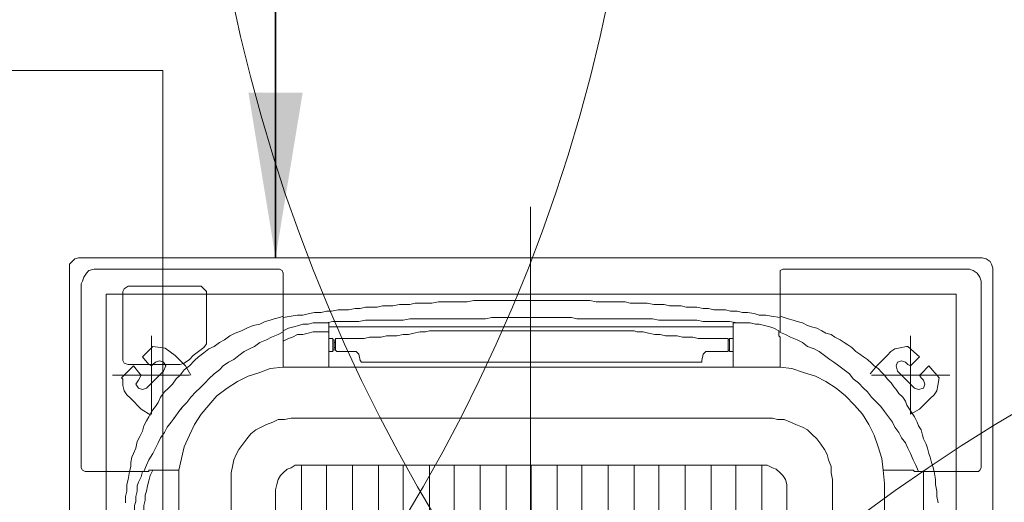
# Model space of a CAD drawing. Header units: inches. Extents: x 105152 to 158499, y 12149 to 30915.
# Tile 152 of 256: x 126279 to 126315, y 21523 to 21541. Entities that reach past the tile are written whole.
import ezdxf

# ---------------------------------------------------------------- set-up
doc = ezdxf.new("R2010")
doc.units = ezdxf.units.IN
doc.header["$MEASUREMENT"] = 0
for name, color, linetype, lineweight in [('AR - PLAN', 251, 'Continuous', 5), ('COVERAGE ', 251, 'Continuous', 5), ('HVAC SERVICE', 1, 'Continuous', 35), ('HVAC TEXT PP', 104, 'Continuous', 20), ('L1', 5, 'Continuous', 20), ('PD_FURNITURE_LOOSE', 20, 'Continuous', 18)]:
    doc.layers.add(name, color=color, linetype=linetype, lineweight=lineweight)
for name, color, linetype in [('PP-HVAC CASSETTE', 5, 'Continuous'), ('PP-HVAC- CASSETTE', 5, 'Continuous'), ('PP-SPRINKLER', 1, 'Continuous')]:
    doc.layers.add(name, color=color, linetype=linetype)
doc.styles.get("Standard").update_dxf_attribs({"font": 'arial.ttf', "height": 6})
doc.dimstyles.new('ISO-10', dxfattribs={"dimtxt": 6, "dimasz": 0.5, "dimexe": 1.25, "dimexo": 0.625, "dimtad": 1, "dimtoh": 1, "dimdec": 1, "dimlunit": 4, "dimtxsty": 'Standard', "dimblk": 'ARCHTICK', "dimcen": 2.5, "dimclrt": 3, "dimadec": 0, "dimazin": 0, "dimtfac": 1, "dimtdec": 1, "dimtmove": 1, "dimatfit": 3, "dimfxl": 1, "dimarcsym": 0})

# ---------------------------------------------------------------- blocks, each defined once
blk = doc.blocks.new('PP-CEILING PENDANT')
at = {"layer": 'COVERAGE ', "color": 8, "lineweight": 5}
blk.add_circle((0, 0), 1700, dxfattribs=at)
blk = doc.blocks.new('cassette')
at = {"layer": 'L1', "color": 7, "lineweight": 9, "ltscale": 0.07}
blk.add_line((4490.5414, 583.9537), (4490.5414, 585.0077), dxfattribs=at)
at = {"layer": 'L1', "color": 7, "lineweight": 9}
blk.add_line((4491.0035, 584.9287), (4491.0035, 584.7396), dxfattribs=at)
at = {"layer": 'L1', "lineweight": 9}
for points in [[(4490.0768, 584.9554), (4490.0728, 584.9541), (4490.0687, 584.9514), (4490.0674, 584.9487), (4490.0661, 584.9447)], [(4491.0061, 584.9554), (4490.0768, 584.9554)], [(4491.0155, 584.9447), (4491.0155, 584.9487), (4491.0128, 584.9514), (4491.0101, 584.9541), (4491.0061, 584.9554)], [(4490.0661, 584.0154), (4490.0661, 584.9447)], [(4491.0155, 584.0154), (4491.0155, 584.9447)], [(4490.294, 584.8952), (4490.2993, 584.8965), (4490.3061, 584.8965), (4490.3114, 584.8979), (4490.3181, 584.8992), (4490.3235, 584.8992), (4490.3289, 584.9005), (4490.3356, 584.9005), (4490.3409, 584.9019), (4490.3463, 584.9019), (4490.353, 584.9019), (4490.3584, 584.9032), (4490.3637, 584.9032), (4490.3704, 584.9046), (4490.3758, 584.9046), (4490.3812, 584.9046), (4490.3865, 584.9059), (4490.3919, 584.9059), (4490.3986, 584.9059), (4490.404, 584.9072), (4490.4093, 584.9072), (4490.4147, 584.9072), (4490.4214, 584.9086), (4490.4268, 584.9086), (4490.4321, 584.9086), (4490.4388, 584.9086), (4490.4442, 584.9099), (4490.4496, 584.9099), (4490.4563, 584.9099), (4490.4616, 584.9099), (4490.4683, 584.9099), (4490.4737, 584.9099), (4490.4804, 584.9113)], [(4490.4804, 584.9113), (4490.4885, 584.9113), (4490.4952, 584.9113), (4490.5032, 584.9113), (4490.5099, 584.9113), (4490.518, 584.9113), (4490.5247, 584.9113), (4490.5327, 584.9113), (4490.5408, 584.9113), (4490.5408, 584.9113)], [(4490.5408, 584.9113), (4490.5475, 584.9113), (4490.5555, 584.9113), (4490.5636, 584.9113), (4490.5703, 584.9113), (4490.577, 584.9113), (4490.585, 584.9113), (4490.5931, 584.9113), (4490.5998, 584.9113)], [(4490.5998, 584.9113), (4490.6065, 584.9099), (4490.6119, 584.9099), (4490.6186, 584.9099), (4490.6239, 584.9099), (4490.6306, 584.9099), (4490.636, 584.9099), (4490.6427, 584.9086), (4490.6481, 584.9086), (4490.6534, 584.9086), (4490.6601, 584.9086), (4490.6655, 584.9072), (4490.6709, 584.9072), (4490.6762, 584.9072), (4490.6829, 584.9059), (4490.6883, 584.9059), (4490.6937, 584.9059), (4490.699, 584.9046), (4490.7057, 584.9046), (4490.7111, 584.9046), (4490.7165, 584.9032), (4490.7218, 584.9032), (4490.7285, 584.9019), (4490.7339, 584.9019), (4490.7393, 584.9019), (4490.746, 584.9005), (4490.7513, 584.9005), (4490.7567, 584.8992), (4490.7634, 584.8992), (4490.7688, 584.8979), (4490.7755, 584.8965), (4490.7809, 584.8965), (4490.7876, 584.8952)], [(4490.2672, 584.8898), (4490.2712, 584.8912), (4490.2765, 584.8925), (4490.2806, 584.8938), (4490.2846, 584.8952)], [(4490.2846, 584.8938), (4490.294, 584.8952)], [(4490.3289, 584.8885), (4490.3369, 584.8898), (4490.3436, 584.8898), (4490.3503, 584.8898), (4490.357, 584.8898), (4490.3637, 584.8898), (4490.3704, 584.8912), (4490.3771, 584.8912), (4490.3838, 584.8912), (4490.3892, 584.8912), (4490.3959, 584.8912), (4490.4026, 584.8912), (4490.4093, 584.8912), (4490.416, 584.8925), (4490.4227, 584.8925), (4490.4281, 584.8925), (4490.4348, 584.8925), (4490.4415, 584.8925), (4490.4482, 584.8925), (4490.4536, 584.8925), (4490.4603, 584.8925), (4490.467, 584.8925), (4490.4737, 584.8925), (4490.4804, 584.8925), (4490.4871, 584.8925), (4490.4938, 584.8925), (4490.4992, 584.8938), (4490.5059, 584.8938), (4490.5126, 584.8938), (4490.5193, 584.8938), (4490.526, 584.8938), (4490.5341, 584.8938), (4490.5408, 584.8938), (4490.5475, 584.8938), (4490.5542, 584.8938), (4490.5609, 584.8938), (4490.5676, 584.8938), (4490.5743, 584.8938), (4490.581, 584.8938), (4490.5877, 584.8925), (4490.5944, 584.8925), (4490.6011, 584.8925), (4490.6078, 584.8925), (4490.6132, 584.8925), (4490.6199, 584.8925), (4490.6266, 584.8925), (4490.6333, 584.8925), (4490.64, 584.8925), (4490.6454, 584.8925), (4490.6521, 584.8925), (4490.6588, 584.8925), (4490.6655, 584.8925), (4490.6722, 584.8912), (4490.6776, 584.8912), (4490.6843, 584.8912), (4490.691, 584.8912), (4490.6977, 584.8912), (4490.7044, 584.8912), (4490.7111, 584.8912), (4490.7178, 584.8898), (4490.7245, 584.8898), (4490.7312, 584.8898), (4490.7379, 584.8898), (4490.7446, 584.8898), (4490.7513, 584.8885)], [(4490.7876, 584.8952), (4490.7956, 584.8938)], [(4490.7956, 584.8952), (4490.7996, 584.8938), (4490.805, 584.8925), (4490.809, 584.8912), (4490.8144, 584.8898)], [(4490.2283, 584.8737), (4490.2323, 584.8764), (4490.2377, 584.8777), (4490.2417, 584.8804), (4490.247, 584.8831), (4490.2524, 584.8844), (4490.2564, 584.8858), (4490.2618, 584.8885), (4490.2672, 584.8898)], [(4490.2859, 584.8804), (4490.2913, 584.8831), (4490.2953, 584.8844), (4490.3007, 584.8858), (4490.3061, 584.8871), (4490.3101, 584.8871), (4490.3154, 584.8885), (4490.3208, 584.8885), (4490.3262, 584.8885), (4490.3329, 584.8885)], [(4490.3329, 584.8429), (4490.3329, 584.8885)], [(4490.3329, 584.8844), (4490.7487, 584.8844)], [(4490.7487, 584.8885), (4490.754, 584.8885), (4490.7594, 584.8885), (4490.7648, 584.8885), (4490.7701, 584.8871), (4490.7755, 584.8871), (4490.7795, 584.8858), (4490.7849, 584.8844), (4490.7902, 584.8831), (4490.7956, 584.8804)], [(4490.7487, 584.8429), (4490.7487, 584.8885)], [(4490.8144, 584.8898), (4490.8197, 584.8871), (4490.8265, 584.8858), (4490.8332, 584.8831), (4490.8385, 584.8804), (4490.8452, 584.8777), (4490.8506, 584.8751), (4490.856, 584.871), (4490.8613, 584.8684), (4490.8667, 584.8643), (4490.8721, 584.8616), (4490.8774, 584.8576), (4490.8828, 584.8536), (4490.8868, 584.8496), (4490.8922, 584.8442), (4490.8975, 584.8402), (4490.9016, 584.8348)], [(4490.1317, 584.7543), (4490.133, 584.7597), (4490.1344, 584.7637), (4490.1371, 584.7691), (4490.1384, 584.7731), (4490.1397, 584.7785), (4490.1424, 584.7825), (4490.1438, 584.7865), (4490.1464, 584.7919), (4490.1491, 584.7959), (4490.1518, 584.7999), (4490.1545, 584.804), (4490.1558, 584.808), (4490.1585, 584.812), (4490.1625, 584.816), (4490.1652, 584.8201), (4490.1679, 584.8227), (4490.1706, 584.8268), (4490.1746, 584.8308), (4490.1773, 584.8348), (4490.18, 584.8375), (4490.184, 584.8415), (4490.188, 584.8442), (4490.1907, 584.8469), (4490.1947, 584.8509), (4490.1988, 584.8536), (4490.2028, 584.8563), (4490.2068, 584.859), (4490.2108, 584.863), (4490.2149, 584.8657), (4490.2189, 584.8684), (4490.2229, 584.871), (4490.2283, 584.8737)], [(4490.1988, 584.8214), (4490.2041, 584.8268), (4490.2095, 584.8308), (4490.2135, 584.8362), (4490.2189, 584.8402), (4490.2242, 584.8442), (4490.2296, 584.8482), (4490.2336, 584.8509), (4490.239, 584.8549), (4490.2444, 584.859), (4490.2497, 584.8616), (4490.2564, 584.8643), (4490.2618, 584.8684), (4490.2672, 584.871), (4490.2739, 584.8737), (4490.2792, 584.8764), (4490.2859, 584.8791)], [(4490.7487, 584.8791), (4490.754, 584.8791), (4490.7594, 584.8791), (4490.7648, 584.8791), (4490.7701, 584.8777), (4490.7755, 584.8764), (4490.7809, 584.8764), (4490.7862, 584.8737), (4490.7902, 584.8724), (4490.7956, 584.8697)], [(4490.7956, 584.8804), (4490.7956, 584.8804)], [(4490.7956, 584.8804), (4490.7956, 584.8791)], [(4490.7956, 584.8791), (4490.7956, 584.8777)], [(4490.7956, 584.8791), (4490.801, 584.8764), (4490.8077, 584.8737), (4490.813, 584.871), (4490.8197, 584.8684), (4490.8251, 584.8643), (4490.8305, 584.8616), (4490.8358, 584.859), (4490.8412, 584.8549), (4490.8466, 584.8509), (4490.8519, 584.8482), (4490.8573, 584.8442), (4490.8613, 584.8402), (4490.8667, 584.8362), (4490.8721, 584.8308), (4490.8761, 584.8268), (4490.8814, 584.8214)], [(4490.7956, 584.8791), (4490.7956, 584.8777)], [(4490.7956, 584.8777), (4490.7956, 584.8751), (4490.7956, 584.8751), (4490.7956, 584.8737)], [(4490.7956, 584.8737), (4490.7956, 584.8737)], [(4490.7956, 584.8737), (4490.7956, 584.8429)], [(4490.2605, 584.8375), (4490.2725, 584.8415)], [(4490.2725, 584.8415), (4490.2846, 584.8429)], [(4490.2846, 584.8429), (4490.2967, 584.8429)], [(4490.7835, 584.8429), (4490.2967, 584.8429)], [(4490.7835, 584.8429), (4490.7956, 584.8429), (4490.809, 584.8415), (4490.8197, 584.8375), (4490.8318, 584.8335), (4490.8426, 584.8281), (4490.8533, 584.8214), (4490.864, 584.8134), (4490.8721, 584.804), (4490.8801, 584.7946), (4490.8868, 584.7839), (4490.8922, 584.7731), (4490.8975, 584.7611), (4490.9002, 584.749), (4490.9029, 584.7369), (4490.9029, 584.7235)], [(4490.2377, 584.8281), (4490.2484, 584.8335)], [(4490.2484, 584.8335), (4490.2605, 584.8375)], [(4490.9016, 584.8348), (4490.9056, 584.8308), (4490.9096, 584.8254), (4490.9136, 584.8214), (4490.9177, 584.8174), (4490.9217, 584.812), (4490.9244, 584.8067), (4490.927, 584.8026), (4490.9311, 584.7973), (4490.9338, 584.7919), (4490.9364, 584.7879), (4490.9391, 584.7825), (4490.9405, 584.7771), (4490.9431, 584.7718), (4490.9458, 584.7664), (4490.9472, 584.7597), (4490.9498, 584.7543)], [(4490.1424, 584.7356), (4490.1451, 584.7423), (4490.1478, 584.7476), (4490.1505, 584.7543), (4490.1532, 584.7597), (4490.1558, 584.7651), (4490.1599, 584.7704), (4490.1625, 584.7758), (4490.1666, 584.7812), (4490.1692, 584.7865), (4490.1733, 584.7919), (4490.1773, 584.7973), (4490.1813, 584.8026), (4490.1853, 584.8067), (4490.1907, 584.812), (4490.1947, 584.8174), (4490.1988, 584.8214)], [(4490.2175, 584.8134), (4490.2269, 584.8214)], [(4490.2269, 584.8214), (4490.2377, 584.8281)], [(4490.8814, 584.8214), (4490.8855, 584.8174), (4490.8908, 584.812), (4490.8949, 584.8067), (4490.8989, 584.8026), (4490.9029, 584.7973), (4490.9069, 584.7919), (4490.911, 584.7865), (4490.915, 584.7812), (4490.9177, 584.7758), (4490.9217, 584.7704), (4490.9244, 584.7651), (4490.927, 584.7597), (4490.9297, 584.7543), (4490.9338, 584.7476), (4490.9364, 584.7423), (4490.9391, 584.7356)], [(4490.2081, 584.804), (4490.2175, 584.8134)], [(4490.2001, 584.7946), (4490.2081, 584.804)], [(4490.8989, 584.8026), (4490.8989, 584.8026)], [(4490.9002, 584.8013), (4490.9002, 584.7999)], [(4490.1934, 584.7839), (4490.2001, 584.7946)], [(4490.2873, 584.7892), (4490.2926, 584.7906)], [(4490.7876, 584.7906), (4490.2926, 584.7906)], [(4490.7876, 584.7906), (4490.7943, 584.7892)], [(4490.9069, 584.7919), (4490.9083, 584.7906)], [(4490.188, 584.7731), (4490.1934, 584.7839)], [(4490.2564, 584.7785), (4490.2618, 584.7812)], [(4490.2618, 584.7812), (4490.2685, 584.7839)], [(4490.2685, 584.7839), (4490.2739, 584.7865)], [(4490.2739, 584.7865), (4490.2806, 584.7892)], [(4490.2806, 584.7892), (4490.2873, 584.7892)], [(4490.7943, 584.7892), (4490.801, 584.7892)], [(4490.801, 584.7892), (4490.8063, 584.7865)], [(4490.8063, 584.7865), (4490.813, 584.7839)], [(4490.813, 584.7839), (4490.8184, 584.7812)], [(4490.8184, 584.7812), (4490.8238, 584.7785)], [(4490.184, 584.7611), (4490.188, 584.7731)], [(4490.247, 584.7691), (4490.2524, 584.7745)], [(4490.2524, 584.7745), (4490.2564, 584.7785)], [(4490.8238, 584.7785), (4490.8291, 584.7745)], [(4490.8291, 584.7745), (4490.8332, 584.7691)], [(4490.18, 584.749), (4490.184, 584.7611)], [(4490.239, 584.7584), (4490.243, 584.7637)], [(4490.243, 584.7637), (4490.247, 584.7691)], [(4490.8332, 584.7691), (4490.8372, 584.7637)], [(4490.8372, 584.7637), (4490.8412, 584.7584)], [(4490.1263, 584.7356), (4490.1277, 584.7409), (4490.129, 584.745), (4490.1304, 584.7503), (4490.1317, 584.7543)], [(4490.235, 584.7476), (4490.2363, 584.753)], [(4490.2363, 584.753), (4490.239, 584.7584)], [(4490.8412, 584.7584), (4490.8439, 584.753)], [(4490.8439, 584.753), (4490.8466, 584.7476)], [(4490.9498, 584.7543), (4490.9512, 584.7503), (4490.9525, 584.745), (4490.9525, 584.7409), (4490.9539, 584.7356)], [(4490.1786, 584.7369), (4490.18, 584.749)], [(4490.2323, 584.7409), (4490.235, 584.7476)], [(4490.2323, 584.7342), (4490.2323, 584.7409)], [(4490.8466, 584.7476), (4490.8479, 584.7409)], [(4490.8479, 584.7409), (4490.8493, 584.7342)], [(4490.125, 584.7275), (4490.1263, 584.7356)], [(4490.1371, 584.2728), (4490.1371, 584.7356)], [(4490.1773, 584.7235), (4490.1786, 584.7369)], [(4490.2309, 584.7275), (4490.2323, 584.7342)], [(4490.8493, 584.7342), (4490.8493, 584.7275)], [(4490.9297, 584.7369), (4490.9324, 584.7315), (4490.9338, 584.7262), (4490.9351, 584.7208), (4490.9364, 584.7154), (4490.9378, 584.7114), (4490.9378, 584.7061), (4490.9391, 584.7007), (4490.9391, 584.6953), (4490.9391, 584.6886)], [(4490.9378, 584.7356), (4490.9378, 584.7356)], [(4490.9378, 584.7356), (4490.9378, 584.7356)], [(4490.9378, 584.7356), (4490.9378, 584.7356)], [(4490.9391, 584.7356), (4490.9378, 584.7356)], [(4490.9405, 584.7356), (4490.9391, 584.7356)], [(4490.9405, 584.7356), (4490.9418, 584.7302), (4490.9445, 584.7248), (4490.9458, 584.7208), (4490.9458, 584.7154), (4490.9472, 584.7101), (4490.9472, 584.7047), (4490.9485, 584.7007), (4490.9485, 584.6953), (4490.9485, 584.6886)], [(4490.9539, 584.7356), (4490.9552, 584.7275)], [(4490.1223, 584.7034), (4490.1236, 584.7101), (4490.1236, 584.7154), (4490.125, 584.7222), (4490.125, 584.7275)], [(4490.1773, 584.7235), (4490.1773, 584.238)], [(4490.2309, 584.7275), (4490.2309, 584.2339)], [(4490.8493, 584.2339), (4490.8493, 584.7275)], [(4490.9029, 584.238), (4490.9029, 584.7235)], [(4490.9552, 584.7275), (4490.9566, 584.7222), (4490.9566, 584.7154), (4490.9579, 584.7101), (4490.9579, 584.7034)]]:
    blk.add_lwpolyline(points, dxfattribs=at)
at = {"layer": 'L1', "color": 7, "lineweight": 9}
for points in [[(4490.0821, 584.9394), (4490.0861, 584.9421), (4490.0901, 584.9435)], [(4490.0928, 584.9435), (4490.0901, 584.9435)], [(4490.0928, 584.9435), (4490.2819, 584.9435)], [(4490.2819, 584.9435), (4490.2819, 584.9435), (4490.2846, 584.9421), (4490.2846, 584.9394), (4490.2846, 584.9394)], [(4490.7956, 584.9394), (4490.7956, 584.9394), (4490.7969, 584.9421), (4490.7996, 584.9435)], [(4490.9874, 584.9435), (4490.7996, 584.9435)], [(4490.9874, 584.9435), (4490.9901, 584.9435)], [(4490.9901, 584.9435), (4490.9955, 584.9421), (4490.9981, 584.9394)], [(4490.078, 584.9314), (4490.0794, 584.9354), (4490.0821, 584.9394)], [(4490.2846, 584.9381), (4490.2846, 584.9394)], [(4490.2846, 584.8791), (4490.2846, 584.9381)], [(4490.7956, 584.9381), (4490.7956, 584.9394)], [(4490.7956, 584.8791), (4490.7956, 584.9381)], [(4490.9981, 584.9394), (4491.0008, 584.9354), (4491.0022, 584.9314)], [(4490.078, 584.9287), (4490.078, 584.9314)], [(4490.078, 584.9287), (4490.078, 584.7396)], [(4491.0035, 584.9287), (4491.0022, 584.9314)], [(4490.2859, 584.8777), (4490.2859, 584.8777), (4490.2859, 584.8751), (4490.2846, 584.8737)], [(4490.2846, 584.8737), (4490.2846, 584.8737)], [(4490.2846, 584.8737), (4490.2846, 584.8429)], [(4490.2859, 584.8804), (4490.2859, 584.8804)], [(4490.2859, 584.8804), (4490.2859, 584.8791)], [(4490.2859, 584.8791), (4490.2859, 584.8777)], [(4490.2859, 584.8791), (4490.2859, 584.8777)], [(4490.0821, 584.7356), (4490.0807, 584.7356), (4490.0794, 584.7369), (4490.078, 584.7396)], [(4490.0821, 584.7356), (4490.0807, 584.7356)], [(4490.1424, 584.7356), (4490.0821, 584.7356)], [(4490.1397, 584.7356), (4490.1411, 584.7356)], [(4490.1411, 584.7356), (4490.1424, 584.7356)], [(4490.1424, 584.7356), (4490.1438, 584.7356)], [(4490.1424, 584.7356), (4490.1438, 584.7356)], [(4490.1438, 584.7356), (4490.1451, 584.7356)], [(4490.1451, 584.7356), (4490.1451, 584.7356)], [(4490.1451, 584.7356), (4490.1464, 584.7356)], [(4490.1478, 584.7369), (4490.1464, 584.7356)], [(4490.1478, 584.7369), (4490.1786, 584.7369)], [(4490.9338, 584.7369), (4490.9029, 584.7369)], [(4490.9338, 584.7369), (4490.9338, 584.7356)], [(4490.9351, 584.7356), (4490.9338, 584.7356)], [(4490.9378, 584.7356), (4490.9351, 584.7356)], [(4490.9351, 584.7356), (4490.9351, 584.7356)], [(4490.9378, 584.7356), (4490.9981, 584.7356)], [(4490.9981, 584.7356), (4490.9995, 584.7356)], [(4491.0035, 584.7396), (4491.0022, 584.7369), (4490.9995, 584.7356), (4490.9995, 584.7356)]]:
    blk.add_lwpolyline(points, dxfattribs=at)
at = {"layer": 'L1', "color": 51, "lineweight": 9}
for points in [[(4490.8747, 584.9207), (4490.8774, 584.9233), (4490.8801, 584.926)], [(4490.8801, 584.926), (4490.9552, 584.926)], [(4490.9552, 584.926), (4490.9592, 584.9233), (4490.9606, 584.9207)], [(4490.8747, 584.867), (4490.8747, 584.9207)], [(4490.9606, 584.8496), (4490.9606, 584.9207)], [(4490.8774, 584.863), (4490.8747, 584.867)], [(4490.8774, 584.863), (4490.8828, 584.859), (4490.8882, 584.8549), (4490.8922, 584.8509), (4490.8975, 584.8469)], [(4490.9016, 584.8455), (4490.8975, 584.8469)], [(4490.9016, 584.8455), (4490.9552, 584.8455)], [(4490.9606, 584.8496), (4490.9592, 584.8469), (4490.9552, 584.8455)]]:
    blk.add_lwpolyline(points, dxfattribs=at)
at = {"layer": 'L1', "color": 7, "lineweight": 9, "ltscale": 0.07}
blk.add_lwpolyline([(4490.1036, 584.9179), (4490.9779, 584.9179), (4490.9779, 584.0436), (4490.1036, 584.0436)], close=True, dxfattribs=at)
for points in [[(4490.1505, 584.875), (4490.1505, 584.7945)], [(4490.931, 584.875), (4490.931, 584.7945)], [(4490.1103, 584.8348), (4490.1908, 584.8348)], [(4490.8921, 584.8348), (4490.9712, 584.8348)]]:
    blk.add_lwpolyline(points, dxfattribs=at)
at = {"layer": 'L1', "color": 3, "lineweight": 9}
for points in [[(4490.3329, 584.8724), (4490.3369, 584.8724)], [(4490.3369, 584.8724), (4490.3369, 584.859)], [(4490.4321, 584.8791), (4490.4254, 584.8791), (4490.4201, 584.8777), (4490.4134, 584.8764), (4490.408, 584.8764), (4490.4026, 584.8751), (4490.3973, 584.8751), (4490.3906, 584.8751), (4490.3852, 584.8737), (4490.3798, 584.8737), (4490.3745, 584.8737), (4490.3691, 584.8724), (4490.3624, 584.8724), (4490.357, 584.8724), (4490.3517, 584.8724), (4490.345, 584.8724), (4490.3396, 584.8724), (4490.3382, 584.8724)], [(4490.3382, 584.8724), (4490.3382, 584.8684)], [(4490.4321, 584.8791), (4490.4348, 584.8804), (4490.4388, 584.8804), (4490.4429, 584.8804), (4490.4469, 584.8804)], [(4490.4469, 584.8804), (4490.5408, 584.8804)], [(4490.6347, 584.8804), (4490.5408, 584.8804)], [(4490.6347, 584.8804), (4490.6373, 584.8804), (4490.6414, 584.8804), (4490.6454, 584.8804), (4490.6494, 584.8791)], [(4490.742, 584.8724), (4490.742, 584.8724), (4490.7353, 584.8724), (4490.7299, 584.8724), (4490.7232, 584.8724), (4490.7178, 584.8724), (4490.7125, 584.8724), (4490.7071, 584.8737), (4490.7004, 584.8737), (4490.695, 584.8737), (4490.6896, 584.8751), (4490.6843, 584.8751), (4490.6789, 584.8751), (4490.6722, 584.8764), (4490.6668, 584.8764), (4490.6615, 584.8777), (4490.6548, 584.8791), (4490.6494, 584.8791)], [(4490.742, 584.8724), (4490.742, 584.8684)], [(4490.7446, 584.8724), (4490.7446, 584.859)], [(4490.7487, 584.8724), (4490.7446, 584.8724)], [(4490.3382, 584.871), (4490.3369, 584.871)], [(4490.3382, 584.871), (4490.3382, 584.8603)], [(4490.3382, 584.867), (4490.3382, 584.8684)], [(4490.3382, 584.8684), (4490.3382, 584.8684)], [(4490.3382, 584.8684), (4490.3382, 584.8684)], [(4490.3382, 584.8684), (4490.3382, 584.8684)], [(4490.3382, 584.8657), (4490.3382, 584.867)], [(4490.3382, 584.867), (4490.3382, 584.867)], [(4490.3382, 584.867), (4490.3382, 584.867)], [(4490.3382, 584.867), (4490.3382, 584.867)], [(4490.3382, 584.8643), (4490.3382, 584.8657)], [(4490.3382, 584.8657), (4490.3382, 584.8657)], [(4490.3382, 584.8657), (4490.3382, 584.8657)], [(4490.3382, 584.8657), (4490.3382, 584.8657)], [(4490.3382, 584.863), (4490.3382, 584.8643)], [(4490.3382, 584.8643), (4490.3382, 584.8643)], [(4490.3382, 584.863), (4490.3382, 584.863)], [(4490.3382, 584.863), (4490.3382, 584.863)], [(4490.3382, 584.863), (4490.3382, 584.8603)], [(4490.3382, 584.863), (4490.3382, 584.863)], [(4490.3382, 584.863), (4490.3382, 584.863)], [(4490.742, 584.8684), (4490.7433, 584.8684)], [(4490.742, 584.8684), (4490.742, 584.8684)], [(4490.742, 584.8684), (4490.742, 584.8684)], [(4490.742, 584.867), (4490.742, 584.8684)], [(4490.742, 584.8684), (4490.742, 584.8684)], [(4490.742, 584.867), (4490.742, 584.867)], [(4490.742, 584.867), (4490.742, 584.867)], [(4490.742, 584.8657), (4490.742, 584.867)], [(4490.742, 584.867), (4490.742, 584.867)], [(4490.742, 584.8657), (4490.742, 584.8657)], [(4490.742, 584.8643), (4490.742, 584.8657)], [(4490.742, 584.8657), (4490.742, 584.8657)], [(4490.742, 584.8657), (4490.742, 584.8657)], [(4490.742, 584.8643), (4490.742, 584.8643)], [(4490.742, 584.863), (4490.742, 584.8643)], [(4490.742, 584.863), (4490.742, 584.863)], [(4490.742, 584.863), (4490.742, 584.863)], [(4490.742, 584.863), (4490.742, 584.863)], [(4490.742, 584.863), (4490.742, 584.863)], [(4490.742, 584.863), (4490.7433, 584.863)], [(4490.742, 584.863), (4490.742, 584.8603)], [(4490.7433, 584.871), (4490.7433, 584.8603)], [(4490.7433, 584.871), (4490.7446, 584.871)], [(4490.3329, 584.859), (4490.3369, 584.859)], [(4490.3382, 584.8603), (4490.3369, 584.8603)], [(4490.3382, 584.8603), (4490.3382, 584.8603)], [(4490.3382, 584.859), (4490.3382, 584.8603)], [(4490.361, 584.859), (4490.3382, 584.859)], [(4490.361, 584.859), (4490.3637, 584.8563)], [(4490.3651, 584.8496), (4490.3637, 584.8563)], [(4490.7165, 584.8496), (4490.7178, 584.8563)], [(4490.7178, 584.8563), (4490.7205, 584.859)], [(4490.7205, 584.859), (4490.7406, 584.859)], [(4490.742, 584.8603), (4490.7406, 584.859)], [(4490.742, 584.8603), (4490.742, 584.8603)], [(4490.742, 584.8603), (4490.742, 584.8603)], [(4490.7433, 584.8603), (4490.7446, 584.8603)], [(4490.7487, 584.859), (4490.7446, 584.859)], [(4490.3651, 584.8482), (4490.3651, 584.8496)], [(4490.3651, 584.8482), (4490.5408, 584.8482)], [(4490.7151, 584.8482), (4490.5408, 584.8482)], [(4490.7165, 584.8496), (4490.7151, 584.8482)]]:
    blk.add_lwpolyline(points, dxfattribs=at)
at = {"layer": 'L1', "color": 1, "lineweight": 9}
for points in [[(4490.1412, 584.8535), (4490.1532, 584.8643)], [(4490.1532, 584.8643), (4490.1546, 584.8643)], [(4490.1747, 584.8549), (4490.1707, 584.8589), (4490.1666, 584.8616), (4490.1613, 584.8629), (4490.1546, 584.8643), (4490.1546, 584.8643)], [(4490.9297, 584.8643), (4490.9169, 584.8623), (4490.9069, 584.8549)], [(4490.9297, 584.8643), (4490.9404, 584.8535)], [(4490.1412, 584.8535), (4490.1492, 584.8455)], [(4490.1747, 584.8549), (4490.1854, 584.8441)], [(4490.9069, 584.8549), (4490.8961, 584.8441)], [(4490.9404, 584.8535), (4490.9337, 584.8455)], [(4490.121, 584.8321), (4490.1318, 584.8441)], [(4490.1318, 584.8441), (4490.1398, 584.8361)], [(4490.1492, 584.8455), (4490.1505, 584.8441), (4490.1532, 584.8455)], [(4490.1532, 584.8455), (4490.1559, 584.8482)], [(4490.164, 584.8388), (4490.1653, 584.8441), (4490.164, 584.8482), (4490.1599, 584.8495), (4490.1559, 584.8482)], [(4490.1921, 584.8361), (4490.1854, 584.8441)], [(4490.8908, 584.8348), (4490.8961, 584.8441)], [(4490.927, 584.8482), (4490.923, 584.8495), (4490.9189, 584.8482), (4490.9163, 584.8441), (4490.9189, 584.8388)], [(4490.927, 584.8482), (4490.9297, 584.8455)], [(4490.9297, 584.8455), (4490.931, 584.8441), (4490.9337, 584.8455)], [(4490.9498, 584.8441), (4490.9431, 584.8361)], [(4490.9498, 584.8441), (4490.9618, 584.8321)], [(4490.121, 584.832), (4490.121, 584.832), (4490.1224, 584.824), (4490.1237, 584.8187), (4490.1264, 584.8146), (4490.1304, 584.8106)], [(4490.1371, 584.8294), (4490.1398, 584.8321)], [(4490.1398, 584.8321), (4490.1412, 584.8348), (4490.1398, 584.8361)], [(4490.1465, 584.8213), (4490.164, 584.8388)], [(4490.9189, 584.8388), (4490.9364, 584.8213)], [(4490.9431, 584.8361), (4490.9417, 584.8348), (4490.9444, 584.8294)], [(4490.9618, 584.8321), (4490.9605, 584.8307)], [(4490.1371, 584.8294), (4490.1358, 584.8254), (4490.1371, 584.8213), (4490.1425, 584.82), (4490.1465, 584.8213)], [(4490.9364, 584.8213), (4490.9404, 584.82), (4490.9444, 584.8213), (4490.9471, 584.8254), (4490.9444, 584.8294)], [(4490.9525, 584.8106), (4490.9565, 584.8146), (4490.9592, 584.8187), (4490.9605, 584.824), (4490.9605, 584.8307), (4490.9605, 584.8307)], [(4490.1304, 584.8106), (4490.1412, 584.7999)], [(4490.9525, 584.8106), (4490.9417, 584.7999)], [(4490.1505, 584.7945), (4490.1412, 584.7999)], [(4490.9318, 584.7937), (4490.9417, 584.7999)]]:
    blk.add_lwpolyline(points, dxfattribs=at)
at = {"layer": 'L1', "color": 40, "lineweight": 9}
for points in [[(4490.2779, 584.7168), (4490.2779, 584.7222), (4490.2792, 584.7275), (4490.2819, 584.7315), (4490.2846, 584.7342), (4490.2886, 584.7382), (4490.2926, 584.7396), (4490.298, 584.7423), (4490.302, 584.7423)], [(4490.7782, 584.7423), (4490.302, 584.7423)], [(4490.3034, 584.2192), (4490.3034, 584.7423)], [(4490.3302, 584.2192), (4490.3302, 584.7423)], [(4490.3557, 584.2192), (4490.3557, 584.7423)], [(4490.3825, 584.2192), (4490.3825, 584.7423)], [(4490.4093, 584.2192), (4490.4093, 584.7423)], [(4490.4348, 584.2192), (4490.4348, 584.7423)], [(4490.4616, 584.2192), (4490.4616, 584.7423)], [(4490.4885, 584.2192), (4490.4885, 584.7423)], [(4490.5139, 584.2192), (4490.5139, 584.7423)], [(4490.5408, 584.2192), (4490.5408, 584.7423)], [(4490.5663, 584.2192), (4490.5663, 584.7423)], [(4490.5931, 584.2192), (4490.5931, 584.7423)], [(4490.6199, 584.2192), (4490.6199, 584.7423)], [(4490.6454, 584.2192), (4490.6454, 584.7423)], [(4490.6722, 584.2192), (4490.6722, 584.7423)], [(4490.6977, 584.2192), (4490.6977, 584.7423)], [(4490.7245, 584.2192), (4490.7245, 584.7423)], [(4490.7513, 584.2192), (4490.7513, 584.7423)], [(4490.7768, 584.2192), (4490.7768, 584.7423)], [(4490.7782, 584.7423), (4490.7835, 584.7423), (4490.7876, 584.7396), (4490.7916, 584.7382), (4490.7956, 584.7342), (4490.7983, 584.7315), (4490.801, 584.7275), (4490.8023, 584.7222), (4490.8037, 584.7168)], [(4490.2779, 584.2447), (4490.2779, 584.7168)], [(4490.8037, 584.2447), (4490.8037, 584.7168)]]:
    blk.add_lwpolyline(points, dxfattribs=at)
blk = doc.blocks.new('I06T')
at = {"layer": 'L1', "xscale": 1000.200035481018, "yscale": 1000.200035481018, "zscale": 1000.200035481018, "rotation": 270}
blk.add_blockref('cassette', (-584597.8, 4491452.1), dxfattribs=at)
blk = doc.blocks.new('A$C43ED6433')
at = {"layer": 'PP-HVAC- CASSETTE', "xscale": 0.8843508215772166, "yscale": 0.8843508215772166, "zscale": 0.8843508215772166, "rotation": 180}
blk.add_blockref('I06T', (-2527.14, 10998.34), dxfattribs=at)
blk = doc.blocks.new('_ArchTick')
at = {"color": 0, "linetype": 'ByBlock', "const_width": 0.15}
blk.add_lwpolyline([(-0.5, -0.5), (0.5, 0.5)], dxfattribs=at)
blk = doc.blocks.new('DSGJHFGDHSDF DGH D')
at = {"layer": 'PD_FURNITURE_LOOSE', "color": 251, "lineweight": 5}
blk.add_lwpolyline([(-18.75, -99.56), (-48.75, -99.56), (-48.75, -51.56), (-18.75, -51.56)], close=True, dxfattribs=at)
blk = doc.blocks.new('FIRST FLOOR PLAN 0')
at = {"layer": 'PD_FURNITURE_LOOSE', "color": 251}
blk.add_blockref('DSGJHFGDHSDF DGH D', (-985.5, -11.901), dxfattribs=at)
blk = doc.blocks.new('HVAC SERVICE')
at = {"layer": 'PP-HVAC CASSETTE', "xscale": -0.04000986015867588, "yscale": 0.04000986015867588, "zscale": 0.04000986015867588, "rotation": 89.99999999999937}
blk.add_blockref('A$C43ED6433', (564.734, -188.167), dxfattribs=at)
at = {"layer": 'HVAC TEXT PP'}
blk.add_leader([(115.854, -70.263), (115.854, 18.241), (63.544, 18.241)], dimstyle='ISO-10', override={"dimasz": 6, "dimtad": 0}, dxfattribs=at)

msp = doc.modelspace()

# ---------------------------------------------------------------- block references
at = {"layer": 'PP-SPRINKLER', "yscale": 0.03543314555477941, "zscale": 35.43314555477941, "rotation": 180}
for p, xscale in [((126241.134, 21553.882), 0.03543314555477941), ((126345.439, 21553.882), -0.03543314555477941)]:
    msp.add_blockref('PP-CEILING PENDANT', p, dxfattribs=dict(at, xscale=xscale))
at = {"layer": 'PP-SPRINKLER', "yscale": 0.03543314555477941, "zscale": 35.43314555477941}
for p, xscale in [((126241.134, 21474.649), -0.03543314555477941), ((126345.439, 21474.649), 0.03543314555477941)]:
    msp.add_blockref('PP-CEILING PENDANT', p, dxfattribs=dict(at, xscale=xscale))

# ---------------------------------------------------------------- next in the draw order: block references
at = {"layer": 'HVAC SERVICE'}
msp.add_blockref('HVAC SERVICE', (126172.161, 21602.498), dxfattribs=at)

# ---------------------------------------------------------------- next in the draw order: block references
at = {"layer": 'AR - PLAN', "color": 251}
msp.add_blockref('FIRST FLOOR PLAN 0', (127288.161, 21602.498), dxfattribs=at)

doc.saveas('drawing.dxf')
